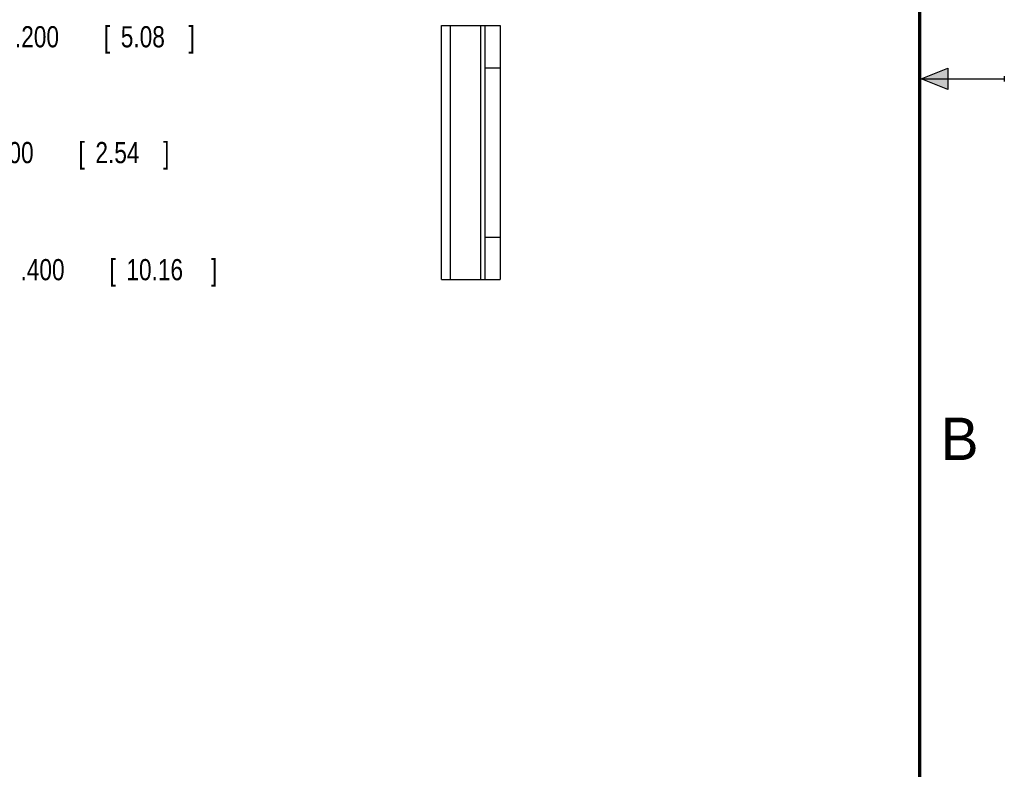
# Model space of a CAD drawing. Header units: inches. Extents: x 0 to 22, y 0 to 17.
# Tile 8 of 9: x 16.2 to 22, y 4.4 to 8.8. Entities that reach past the tile are written whole.
import ezdxf

# ---------------------------------------------------------------- set-up
doc = ezdxf.new("R2010")
doc.units = ezdxf.units.IN
doc.header["$LTSCALE"] = 1.21
doc.header["$MEASUREMENT"] = 0
doc.layers.get('0').update_dxf_attribs({"linetype": 'CONTINUOUS'})
doc.layers.add('DIMENSIONS', color=7, linetype='CONTINUOUS')
doc.styles.get("Standard").update_dxf_attribs({"font": 'txt', "width": 0.8})
doc.dimstyles.new('DIMSTYLE_1', dxfattribs={"dimtxt": 0.125, "dimasz": 0.18, "dimexe": 0.18, "dimexo": 0.0625, "dimgap": 0.09, "dimtad": 0, "dimtih": 1, "dimtoh": 1, "dimdec": 3, "dimzin": 4, "dimdsep": 46, "dimtxsty": 'STANDARD', "dimblk": '_FILLED', "dimblk1": '_FILLED', "dimblk2": '_FILLED', "dimcen": 0.09, "dimadec": 0, "dimazin": 0, "dimtp": 0.01, "dimtm": 0.01, "dimtfac": 1, "dimtdec": 3, "dimtofl": 0, "dimtmove": 0, "dimatfit": 3, "dimldrblk": '_FILLED', "dimfxl": 1, "dimtolj": 1, "dimtzin": 4, "dimarcsym": 0})
doc.dimstyles.new('DIMSTYLE_4', dxfattribs={"dimtxt": 0.125, "dimasz": 0.18, "dimexe": 0.18, "dimexo": 0.0625, "dimgap": 0.09, "dimtad": 0, "dimtih": 1, "dimtoh": 1, "dimdec": 3, "dimzin": 4, "dimdsep": 46, "dimtxsty": 'STANDARD', "dimblk": '_FILLED', "dimblk1": '_FILLED', "dimblk2": '_FILLED', "dimcen": 0.09, "dimadec": 0, "dimazin": 0, "dimtp": 0.01, "dimtm": 0.01, "dimtfac": 1, "dimtdec": 3, "dimtofl": 0, "dimtmove": 0, "dimatfit": 3, "dimldrblk": '_FILLED', "dimfxl": 1, "dimtolj": 1, "dimtzin": 4, "dimarcsym": 0})

# ---------------------------------------------------------------- blocks, each defined once
blk = doc.blocks.new('*D10')
at = {"layer": 'DIMENSIONS', "color": 2, "linetype": 'CONTINUOUS'}
blk.add_line((13.0588, 8.0648), (15.6465, 8.0648), dxfattribs=at)
at = {"layer": 'DIMENSIONS', "color": 2, "linetype": 'CONTINUOUS', "width": 0.8}
for s, p in [('2X ', (15.709, 8.0023)), ('.100', (16.009, 8.0023)), ('[', (16.534, 8.0023)), ('2.54', (16.634, 8.0023)), (']', (17.034, 8.0023))]:
    blk.add_text(s, height=0.125, dxfattribs=at).set_placement(p)
blk = doc.blocks.new('_FILLED')
at = {"color": 0, "linetype": 'BYBLOCK'}
blk.add_solid([(0, 0), (-1, 0.174), (-1, -0.174)], dxfattribs=at)
blk = doc.blocks.new('*D17')
at = {"layer": 'DIMENSIONS', "color": 2, "linetype": 'CONTINUOUS'}
for p, q in [((14.6347, 7.8692), (15.5452, 7.3737)), ((15.5452, 7.3737), (15.6627, 7.3737))]:
    blk.add_line(p, q, dxfattribs=at)
at = {"layer": 'DIMENSIONS', "color": 2, "linetype": 'CONTINUOUS', "xscale": 0.18, "yscale": 0.18, "zscale": 0.18, "rotation": 151.447689}
blk.add_blockref('_FILLED', (14.6347, 7.8692), dxfattribs=at)
at = {"layer": 'DIMENSIONS', "color": 2, "linetype": 'CONTINUOUS'}
for s, width, p in [('2X %%c', 0.933333, (15.7252, 7.3112)), ('[', 0.8, (16.7168, 7.3112)), (']', 0.8, (17.3168, 7.3112)), ('.400', 0.8, (16.1918, 7.3112)), ('10.16', 0.8, (16.8168, 7.3112))]:
    blk.add_text(s, height=0.125, dxfattribs=dict(at, width=width)).set_placement(p)
blk = doc.blocks.new('*D18')
at = {"layer": 'DIMENSIONS', "color": 2, "linetype": 'CONTINUOUS'}
for p, q in [((14.5499, 8.3065), (15.5122, 8.7484)), ((15.5122, 8.7484), (15.6297, 8.7484))]:
    blk.add_line(p, q, dxfattribs=at)
at = {"layer": 'DIMENSIONS', "color": 2, "linetype": 'CONTINUOUS', "xscale": 0.18, "yscale": 0.18, "zscale": 0.18, "rotation": 204.665374}
blk.add_blockref('_FILLED', (14.5499, 8.3065), dxfattribs=at)
at = {"layer": 'DIMENSIONS', "color": 2, "linetype": 'CONTINUOUS'}
for s, width, p in [('2X %%c', 0.933333, (15.6922, 8.6859)), ('.200', 0.8, (16.1589, 8.6859)), ('[', 0.8, (16.6839, 8.6859)), ('5.08', 0.8, (16.7839, 8.6859)), (']', 0.8, (17.1839, 8.6859))]:
    blk.add_text(s, height=0.125, dxfattribs=dict(at, width=width)).set_placement(p)

msp = doc.modelspace()

# ---------------------------------------------------------------- hatches: boundary and pattern name
at = {"linetype": 'CONTINUOUS'}
msp.add_hatch(color=2, dxfattribs=at).paths.add_polyline_path([(21.6663, 8.5625), (21.6663, 8.4375), (21.51, 8.5)])

# ---------------------------------------------------------------- linework, layer by layer
at = {"color": 3, "linetype": 'CONTINUOUS'}
for p, q in [((18.678, 7.3148), (18.678, 8.8148)), ((18.678, 8.8148), (18.9345, 8.8148)), ((18.7307, 7.3148), (18.7307, 8.8148)), ((18.9081, 8.8148), (18.9081, 7.3148)), ((18.9345, 7.3148), (18.9345, 8.8148)), ((18.678, 7.3148), (18.9345, 7.3148))]:
    msp.add_line(p, q, dxfattribs=at)
at = {"color": 7, "linetype": 'CONTINUOUS'}
for p, q in [((18.9345, 8.8148), (19.0245, 8.8148)), ((19.0245, 8.8148), (19.0245, 7.3148)), ((18.9345, 8.5648), (19.0245, 8.5648)), ((18.9345, 7.5648), (19.0245, 7.5648)), ((18.9345, 7.3148), (19.0245, 7.3148))]:
    msp.add_line(p, q, dxfattribs=at)
at = {"color": 2, "linetype": 'CONTINUOUS'}
for p, q in [((21.51, 8.5), (21.6663, 8.5625)), ((21.6663, 8.5625), (21.6663, 8.4375)), ((21.51, 8.5), (22, 8.5)), ((21.6663, 8.4375), (21.51, 8.5)), ((22, 8.515), (22, 8.485))]:
    msp.add_line(p, q, dxfattribs=at)
at = {"color": 7, "linetype": 'CONTINUOUS', "const_width": 0.02}
msp.add_lwpolyline([(21.5, 0.5), (21.5, 16.5)], dxfattribs=at)

# ---------------------------------------------------------------- texts
at = {"color": 2, "linetype": 'CONTINUOUS'}
msp.add_text('B', height=0.25, dxfattribs=at).set_placement((21.625, 6.25))

# ---------------------------------------------------------------- dimensions: what is measured, and where the dimension line sits
at = {"layer": 'DIMENSIONS', "color": 2, "linetype": 'CONTINUOUS'}
for p1, p2, picture, middle in [((14.5499, 8.3065), (14.3681, 8.223), '*D18', (16.4881, 8.7484)), ((14.6347, 7.8692), (14.2833, 8.0603), '*D17', (16.571, 7.3737))]:
    dim = msp.add_diameter_dim_2p(p1=p1, p2=p2, text='2X <>', dimstyle='DIMSTYLE_4', dxfattribs=at)
    dim.commit()
    dim.dimension.update_dxf_attribs({"geometry": picture, "text_midpoint": middle, "dimtype": 163})
dim = msp.add_ordinate_dim(feature_location=(13.0588, 8.0648), offset=(2.5877, 0), dtype=0, origin=(12.9963, 7.9648), text='2X <>', dimstyle='DIMSTYLE_1', dxfattribs=at)
dim.commit()
dim.dimension.update_dxf_attribs({"geometry": '*D10', "text_midpoint": (16.4215, 8.0648)})

doc.saveas('drawing.dxf')
